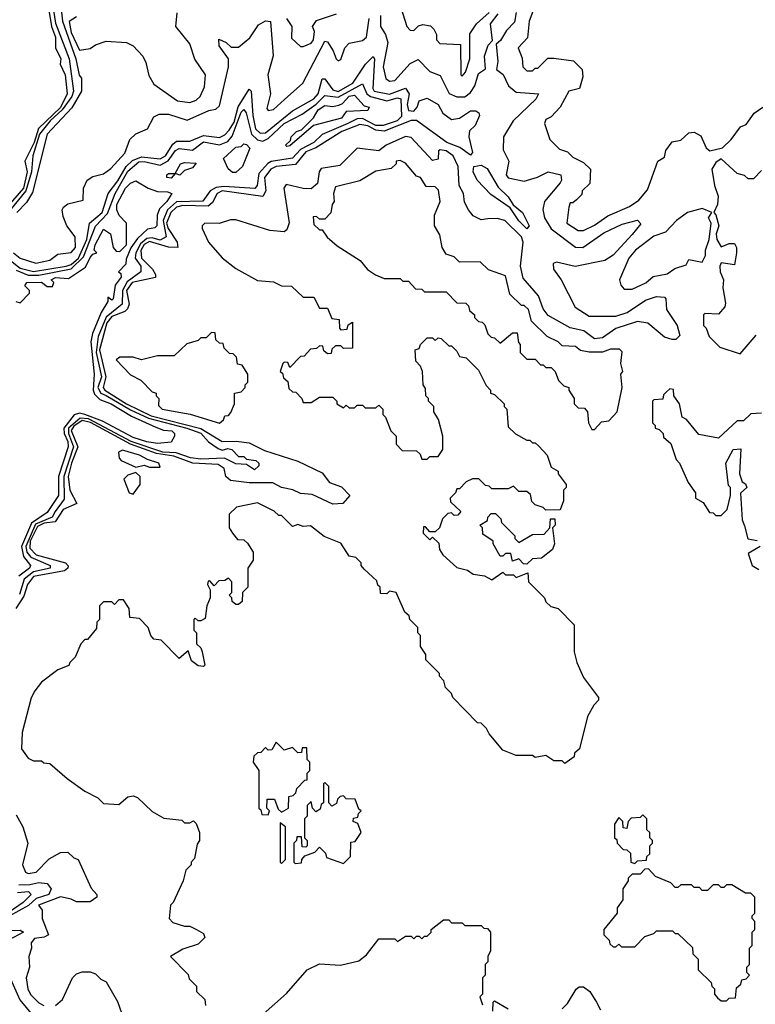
# Model space of a CAD drawing. Extents: x 2668140 to 2765664, y 823621 to 955240.
# Tile 101 of 256: x 2715074 to 2717802, y 851947 to 855600. Entities that reach past the tile are written whole.
import ezdxf

# ---------------------------------------------------------------- set-up
doc = ezdxf.new("R2010")
doc.units = 0

msp = doc.modelspace()

# ---------------------------------------------------------------- linework, layer by layer
at = {"layer": '0CON02XD'}
for points in [[(2715193.2, 855675), (2715206.9, 855586.9), (2715256.6, 855455), (2715273.8, 855335), (2715266.7, 855315), (2715231.6, 855265), (2715187.3, 855225), (2715147.4, 855175), (2715122.1, 855095), (2715116.9, 855035), (2715095.9, 854965), (2715042, 854898)], [(2715222.1, 855685), (2715232.3, 855595), (2715281.8, 855455), (2715294.7, 855394.7), (2715302.9, 855382.9), (2715303.5, 855335), (2715267.3, 855272.7), (2715175.8, 855175), (2715121.1, 854958.9), (2715098.5, 854921.5), (2715063.6, 854885)], [(2716487.5, 855645), (2716510, 855575), (2716521.7, 855561.7), (2716535, 855560), (2716553, 855577), (2716568.3, 855581.7), (2716597, 855577), (2716610, 855565), (2716620, 855545), (2716620, 855525), (2716631.7, 855511.7), (2716708.3, 855508.3), (2716710, 855395), (2716715, 855390), (2716727.5, 855405), (2716742.5, 855455), (2716743, 855547), (2716767.5, 855585), (2716815, 855626.7)], [(2716980.5, 855640.5), (2716963.3, 855595), (2716957, 855533), (2716922.5, 855495), (2716937, 855457), (2716940, 855425), (2716955, 855410), (2716975, 855410), (2716985, 855420), (2716995, 855420), (2717032.5, 855457.5), (2717055, 855457.5), (2717127, 855447), (2717160, 855415), (2717161.7, 855388.3), (2717150, 855345), (2717110, 855335), (2717077.5, 855275), (2717045, 855240), (2717025, 855230), (2717020, 855215), (2717040, 855155), (2717075, 855120), (2717105, 855110), (2717125, 855090), (2717165, 855070), (2717190, 855045), (2717188.3, 854991.7), (2717160, 854965), (2717158.3, 854951.7), (2717138.3, 854931.7), (2717125, 854920), (2717115, 854920), (2717110, 854905), (2717102.5, 854845), (2717145, 854817.5), (2717165, 854817.5), (2717205, 854837.5), (2717255, 854872.5), (2717335, 854907.5), (2717369.3, 854930.7), (2717401.7, 854968.3), (2717440, 855075), (2717465, 855090), (2717470, 855115), (2717493, 855147), (2717525, 855152.5), (2717555, 855180), (2717575, 855182.5), (2717599.3, 855169.3), (2717620, 855125), (2717633, 855113), (2717680, 855125), (2717712.5, 855155), (2717747, 855203), (2717768.3, 855211.7), (2717797, 855253), (2717830, 855275)], [(2715181.4, 855635), (2715191.4, 855575), (2715207.1, 855535), (2715206, 855495), (2715226.7, 855455), (2715224, 855435), (2715242.5, 855395), (2715249.2, 855325), (2715225, 855274.5), (2715144, 855196), (2715127.5, 855145), (2715093.3, 855075), (2715101.9, 855035), (2715087.3, 854975), (2715030.7, 854909.3)], [(2715050.8, 854735), (2715075, 854715.7), (2715133, 854697), (2715185, 854707.5), (2715215, 854730), (2715265, 854736), (2715280.8, 854755), (2715280, 854795), (2715248.8, 854835), (2715235, 854870), (2715231.2, 854895), (2715236.2, 854905), (2715252.7, 854917.3), (2715309.3, 854930.7), (2715310, 854975), (2715323.8, 855005), (2715345, 855018.8), (2715385, 855028), (2715412.1, 855047.9), (2715463.8, 855105), (2715482.5, 855155), (2715505, 855176.7), (2715547.5, 855195), (2715570.7, 855239.3), (2715590.7, 855249.3), (2715625, 855250), (2715695, 855226.7), (2715775, 855263.3), (2715801.7, 855268.3), (2715815, 855280), (2715847.5, 855425), (2715847.5, 855455), (2715813, 855503), (2715811.7, 855528.3), (2715840, 855515), (2715858.3, 855498.3), (2715885, 855497.5), (2715927.7, 855532.3), (2715959.5, 855580.5), (2715985, 855596.2), (2716003.3, 855593.3), (2716013.6, 855466.4), (2715994.2, 855395.8), (2716003.8, 855325), (2715990.7, 855270.7), (2715995, 855262.5), (2716015, 855266.7), (2716055.5, 855304.5), (2716123.8, 855365), (2716205, 855520), (2716215, 855517.5), (2716236.7, 855485), (2716247.5, 855455), (2716255, 855447.5), (2716265, 855452.5), (2716280, 855495), (2716295, 855512.5), (2716345, 855523.3), (2716360, 855535), (2716369.2, 855605)], [(2715285, 855610), (2715257, 855593), (2715265, 855552.5), (2715295, 855487.5), (2715335, 855493.3), (2715355, 855506.7), (2715395, 855520), (2715470, 855515), (2715495, 855502.5), (2715530, 855465), (2715541.7, 855441.7), (2715553, 855393), (2715570.7, 855360.7), (2715659.3, 855299.3), (2715705, 855293.3), (2715728.3, 855301.7), (2715742.5, 855315), (2715759.3, 855350.7), (2715762.5, 855395), (2715723, 855453), (2715705, 855510), (2715652.5, 855575), (2715657.5, 855625)], [(2716915, 855626.7), (2716908.6, 855591.4), (2716879.5, 855560.5), (2716857.3, 855522.7), (2716840.7, 855509.3), (2716846.7, 855445), (2716842.5, 855415), (2716866.1, 855396.1), (2716886.7, 855355), (2716915, 855331.2), (2716997.5, 855325), (2716987.5, 855305), (2716903.3, 855225), (2716867.5, 855165), (2716867, 855117), (2716887.5, 855075), (2716877.5, 855025), (2716885, 855013.3), (2716945, 855001.2), (2716993.9, 855016.1), (2717033.9, 855036.1), (2717080, 855025), (2717082.5, 855005), (2717077.5, 854995), (2717020, 854925), (2717014, 854896), (2717020, 854865), (2717045, 854824), (2717135, 854755.8), (2717162.5, 854755), (2717240.3, 854809.7), (2717308.3, 854841.7), (2717365, 854856.7), (2717377, 854843), (2717345, 854802.5), (2717275, 854726.7), (2717243.9, 854706.1), (2717133.9, 854683.9), (2717065, 854700), (2717052.5, 854695), (2717053.8, 854675), (2717082, 854635), (2717133.9, 854533.9), (2717185, 854500), (2717285, 854500), (2717326.1, 854513.9), (2717395, 854560), (2717435, 854572.5), (2717465, 854570), (2717470, 854565), (2717472.5, 854525), (2717512.5, 854465), (2717521.7, 854428.3), (2717507, 854413), (2717493, 854413), (2717465, 854422.5), (2717403.6, 854473.6), (2717365, 854480), (2717285, 854453.8), (2717235, 854420), (2717205, 854416.2), (2717166.1, 854446.1), (2717115, 854456.7), (2717033, 854503), (2717015, 854527.5), (2716998, 854575), (2716941.2, 854641.2), (2716930.8, 854685), (2716940.6, 854775), (2716934.3, 854795), (2716872.5, 854855), (2716845, 854862.5), (2716809.3, 854860.7), (2716785, 854857.5), (2716755, 854872.5), (2716737.5, 854895), (2716723.6, 854923.6), (2716720, 854955), (2716703.3, 854985), (2716699.2, 855055), (2716680.8, 855095), (2716655, 855113.1), (2716632.9, 855117.1), (2716626.7, 855113.3), (2716625, 855082.5), (2716605, 855077.5), (2716525, 855162.5), (2716505, 855166.2), (2716432.5, 855135), (2716405, 855113.3), (2716325, 855123.3), (2716260.7, 855059.3), (2716192.3, 855047.7), (2716183.8, 855035), (2716177.7, 854992.3), (2716155, 854972.5), (2716125, 854973.3), (2716061.7, 854988.3), (2716053.8, 854975), (2716073.6, 854846.4), (2716065, 854820), (2716055, 854812.5), (2716001.7, 854818.3), (2715875, 854857.5), (2715855, 854857.5), (2715813.6, 854843.6), (2715760, 854845), (2715750, 854835), (2715750, 854825), (2715773.8, 854775), (2715825, 854716.7), (2715875, 854677.5), (2715955, 854632.5), (2716015, 854627.5), (2716045, 854612.5), (2716081.7, 854611.7), (2716125, 854570), (2716165, 854570), (2716185, 854530), (2716215, 854530), (2716231.7, 854491.7), (2716258.3, 854488.3), (2716260, 854455), (2716265, 854450)], [(2716063.3, 855605), (2716083.3, 855575), (2716082, 855532), (2716115, 855500), (2716125, 855500), (2716155, 855513.3), (2716163.3, 855525), (2716166.7, 855556.7), (2716160, 855575), (2716175, 855597.5), (2716248.3, 855621.7)], [(2716412, 855615), (2716411.9, 855575), (2716430.6, 855545), (2716439.2, 855515), (2716421.1, 855425), (2716431.7, 855381.7), (2716445, 855372.5), (2716465, 855374.3), (2716522.3, 855437.7), (2716551.7, 855451.7), (2716595, 855407.5), (2716633, 855393), (2716666.2, 855326.2), (2716695, 855314), (2716725, 855313.8), (2716745, 855330), (2716762, 855355), (2716775, 855400), (2716801.7, 855418.3), (2716798, 855465), (2716811.2, 855505), (2716827.5, 855522.5), (2716819.2, 855585), (2716847.8, 855622.2)], [(2715850.2, 855189.8), (2715869.7, 855220.3), (2715883.7, 855276.3), (2715925, 855342.5), (2715932.5, 855335), (2715938.5, 855245), (2715948.6, 855195), (2715965, 855179.2), (2715985, 855180), (2716085, 855261.4), (2716165, 855305.8), (2716180.6, 855325), (2716195, 855380), (2716205, 855380), (2716235, 855339.2), (2716255, 855333.3), (2716309.4, 855365), (2716355.8, 855435), (2716385, 855463.3), (2716389.2, 855455), (2716382.9, 855345), (2716388.8, 855335), (2716445, 855323.3), (2716505, 855346), (2716517.5, 855325), (2716511.1, 855285), (2716515, 855263.3), (2716535, 855261.2), (2716547.5, 855275), (2716555, 855298.8), (2716585, 855309.2), (2716625.8, 855285), (2716643.5, 855253.5), (2716675, 855229.2), (2716705, 855234.2), (2716745, 855261.4), (2716765, 855262), (2716776.7, 855255), (2716778.8, 855245), (2716762.3, 855207.7), (2716742.2, 855187.8), (2716738.8, 855165), (2716753, 855107), (2716745, 855097.5), (2716705.5, 855125.5), (2716657.5, 855145), (2716545, 855226), (2716525, 855226.2), (2716425, 855186.5), (2716395, 855190), (2716365, 855206.5), (2716335, 855211.4), (2716268.8, 855185), (2716172, 855125), (2716135, 855110), (2716096.7, 855063.3), (2716024.6, 855055.4), (2716005, 855045.7), (2715981.9, 855015), (2715986.9, 854965), (2715975.6, 854944.4), (2715825, 854965.4), (2715805.7, 854955), (2715788.7, 854921.3), (2715772.2, 854907.8), (2715678.8, 854911.2), (2715655.3, 854904.7), (2715633.6, 854885), (2715618.7, 854845), (2715624.8, 854824.8), (2715657.5, 854775), (2715660, 854755), (2715625, 854756.2), (2715555, 854776.7), (2715535, 854766.2), (2715523.5, 854743.5), (2715525.5, 854715.5), (2715566.7, 854675), (2715577.5, 854655), (2715577, 854643), (2715491.4, 854625), (2715469.2, 854595), (2715480, 854545), (2715473.3, 854526.7), (2715463.1, 854516.9), (2715415, 854499.1), (2715397.1, 854475), (2715369.4, 854375), (2715393.1, 854275), (2715383.3, 854235), (2715389.2, 854225), (2715470, 854175), (2715560.7, 854130.7), (2715745, 854083.8), (2715824.6, 854034.6), (2715876.9, 854036.9), (2715925, 854030), (2715981.3, 854001.3), (2716105, 853962), (2716195, 853919.4), (2716222.9, 853882.9), (2716267, 853867), (2716297.5, 853835), (2716272.5, 853805), (2716235, 853803.1), (2716158.9, 853838.9), (2716115, 853842.2), (2716086.4, 853856.4), (2716045, 853864.5), (2716012.3, 853882.3), (2715925, 853881.5), (2715855, 853890.8), (2715838, 853905), (2715832, 853935), (2715809.2, 853949.2), (2715715.3, 853955.3), (2715645, 853981.3), (2715581.2, 853991.2), (2715484.8, 854024.8), (2715335.8, 854105.8), (2715305, 854112.5), (2715275, 854092.5), (2715264.3, 854075.7), (2715288.8, 854015), (2715265.4, 853955), (2715253.8, 853905), (2715259.4, 853855), (2715286.2, 853805), (2715235, 853782.5), (2715205, 853736.9), (2715165, 853731.6), (2715140.3, 853719.7), (2715113.1, 853665), (2715111.1, 853638.9), (2715134.7, 853614.7), (2715243.3, 853585), (2715253.9, 853573.9), (2715252.5, 853565), (2715240, 853555), (2715125.4, 853534.6), (2715102.9, 853505), (2715088.5, 853461.5), (2715060, 853415)], [(2715060.3, 854670.3), (2715105, 854651.8), (2715145, 854652.1), (2715265, 854676.2), (2715310.1, 854719.9), (2715355, 854833.8), (2715398.9, 854881.1), (2715427.3, 854955), (2715475, 855037.5), (2715515, 855072.2), (2715535, 855074.4), (2715595, 855060.6), (2715623.8, 855076.2), (2715652, 855115), (2715665, 855122), (2715715, 855116), (2715755, 855147.1), (2715815, 855135.7), (2715845, 855148.6), (2715862.2, 855167.8), (2715895, 855256.7), (2715905, 855266.7), (2715913.8, 855255), (2715932.9, 855175), (2715955, 855154.2), (2715975, 855149.2), (2715995, 855159.2), (2716054.2, 855215), (2716120.9, 855249.1), (2716173.3, 855286.7), (2716205, 855319.2), (2716255, 855312.5), (2716345, 855362.5), (2716360.8, 855325), (2716374.5, 855314.5), (2716435, 855298.6), (2716475, 855310), (2716486.7, 855306.7), (2716489.7, 855240.3), (2716473.8, 855225), (2716422.2, 855207.8), (2716395, 855207.8), (2716345, 855233.5), (2716325, 855231.9), (2716290, 855215), (2716195, 855174.2), (2716165, 855144.4), (2716115, 855118.6), (2716085, 855085.8), (2716006.5, 855073.5), (2715993.5, 855066.5), (2715961.1, 855028.9), (2715953.8, 854985), (2715945.8, 854974.2), (2715831.4, 854981.4), (2715802.1, 854977.9), (2715780, 854965), (2715753, 854927), (2715655.4, 854924.6), (2715621.9, 854895), (2715605.4, 854855), (2715617.5, 854795), (2715595, 854782.2), (2715565, 854790.4), (2715545, 854788.5), (2715521.5, 854768.5), (2715504.5, 854735), (2715502.5, 854715), (2715522.5, 854685), (2715522.5, 854665), (2715471.9, 854628.1), (2715454.5, 854595), (2715454.3, 854545), (2715394.1, 854495.9), (2715364.5, 854425), (2715357.2, 854365), (2715377.1, 854275), (2715363.8, 854235), (2715374.4, 854215), (2715395, 854206.1), (2715485, 854152.3), (2715551.9, 854121.9), (2715693.3, 854085), (2715745, 854065.5), (2715774.3, 854034.3), (2715809.3, 854009.3), (2715825, 854002.5), (2715845, 854008.8), (2715860, 854005), (2715885, 853980), (2715905, 853980), (2715915, 853970), (2715950, 853965), (2715960, 853955), (2715960, 853945), (2715945, 853930), (2715915, 853950), (2715875, 853952.5), (2715833.3, 853973.3), (2715745, 853969.4), (2715707.5, 853975), (2715653.4, 853993.4), (2715605, 853995.5), (2715487.1, 854035), (2715328.8, 854118.8), (2715297.9, 854122.1), (2715254.6, 854085), (2715254.7, 854065), (2715273.8, 854015), (2715237.7, 853905), (2715239.1, 853820.9), (2715205.6, 853775), (2715194, 853755), (2715132, 853728), (2715096, 853645), (2715100.4, 853625), (2715115, 853605.6), (2715186.7, 853575), (2715186.2, 853565), (2715125, 853552.1), (2715090.6, 853525), (2715072.4, 853467.6)], [(2716065, 855130), (2716060, 855135), (2716078.3, 855151.7), (2716080, 855165), (2716100, 855185), (2716118.3, 855191.7), (2716163.9, 855236.1), (2716180, 855265), (2716205, 855281.2), (2716235, 855277.5), (2716257, 855283), (2716270.7, 855289.3), (2716295, 855315.7), (2716315, 855320), (2716350.7, 855280.7), (2716370, 855275), (2716365, 855262.5), (2716285, 855260), (2716267.5, 855235), (2716163, 855207), (2716075, 855132.5), (2716065, 855130)], [(2715021.6, 854721.6), (2715075, 854678.5), (2715125.3, 854665.3), (2715245.6, 854685.6), (2715265, 854692.3), (2715291.2, 854715), (2715323.3, 854785), (2715332.5, 854845), (2715379.4, 854885), (2715402, 854955), (2715438.1, 855001.9), (2715468.2, 855055), (2715491.9, 855078.1), (2715525, 855091.1), (2715595, 855083.3), (2715614.3, 855095), (2715641.7, 855138.3), (2715655, 855149.4), (2715705, 855149.2), (2715755, 855170.5), (2715815, 855162.9), (2715835, 855172.5), (2715850.2, 855189.8)], [(2715875, 855032.5), (2715863, 855033), (2715847, 855047), (2715830, 855085), (2715875, 855127.5), (2715895, 855130), (2715905, 855140), (2715915, 855137.5), (2715927, 855123), (2715900, 855055), (2715875, 855032.5)], [(2715635, 855012.5), (2715620, 855015), (2715620, 855025), (2715625, 855030), (2715650, 855030), (2715670, 855065), (2715685, 855070), (2715728.3, 855068.3), (2715715, 855050), (2715685, 855040), (2715667, 855023), (2715650, 855030), (2715635, 855012.5)], [(2717205, 854080), (2717231.7, 854108.3), (2717258.3, 854111.7), (2717290, 854145), (2717307.5, 854235), (2717302.5, 854285), (2717310, 854295), (2717302.5, 854325), (2717307.5, 854367.5), (2717298.3, 854378.3), (2717265, 854377.5), (2717235, 854366.7), (2717185, 854366.7), (2717153, 854373), (2717135, 854387.5), (2717085, 854390), (2717070, 854405), (2717030, 854425), (2716971.7, 854481.7), (2716960, 854525), (2716945, 854540), (2716935, 854540), (2716891.7, 854581.7), (2716875, 854650), (2716811.7, 854671.7), (2716781.7, 854701.7), (2716705, 854700), (2716685, 854720), (2716655, 854730), (2716640, 854755), (2716631.7, 854801.7), (2716612.5, 854835), (2716612.5, 854875), (2716632.5, 854925), (2716627, 854967), (2716615, 854980), (2716581.7, 854981.7), (2716560, 855015), (2716545, 855020), (2716505, 855067.5), (2716485, 855077.5), (2716470, 855075), (2716470, 855065), (2716451.7, 855048.3), (2716395, 855037.5), (2716335, 855002.5), (2716245, 854980), (2716237.5, 854955), (2716240, 854925), (2716232.5, 854915), (2716227, 854883), (2716205, 854860), (2716185, 854860), (2716175, 854870), (2716161.7, 854868.3), (2716165, 854840), (2716185, 854820), (2716195, 854820), (2716213.6, 854793.6), (2716250.7, 854760.7), (2716336.4, 854706.4), (2716363.6, 854673.6), (2716393, 854653), (2716425, 854640), (2716485, 854640), (2716495, 854630), (2716515, 854630), (2716541.7, 854601.7), (2716565, 854600), (2716575, 854590), (2716655, 854590), (2716695, 854550), (2716728.3, 854548.3), (2716738.3, 854538.3), (2716741.7, 854521.7), (2716760, 854505), (2716760, 854495), (2716775, 854480), (2716788.3, 854478.3), (2716798.3, 854468.3), (2716810, 854435), (2716821.7, 854421.7), (2716835, 854420), (2716855, 854400), (2716901.7, 854438.3), (2716918.3, 854438.3), (2716923, 854403), (2716930, 854395), (2716930, 854365), (2716955, 854340), (2716985, 854340), (2717005, 854320), (2717015, 854320), (2717025, 854310), (2717045, 854310), (2717060, 854295), (2717071.7, 854261.7), (2717091.7, 854241.7), (2717110, 854235), (2717110, 854225), (2717130, 854195), (2717130, 854175), (2717145, 854160), (2717168.3, 854158.3), (2717180, 854145), (2717182.5, 854105), (2717195, 854080), (2717205, 854080)], [(2716955, 854824), (2716925, 854854), (2716892.3, 854902.3), (2716821.2, 854951.2), (2716770, 855005), (2716756, 855035), (2716757.5, 855055), (2716785, 855060.8), (2716807.8, 855047.8), (2716848.7, 854978.7), (2716885, 854943.3), (2716903.3, 854913.3), (2716938.8, 854885), (2716963.3, 854835), (2716955, 854824)], [(2717825, 855040), (2717795, 855010), (2717775, 855010), (2717761.7, 855021.7), (2717735, 855030), (2717675, 855083.3), (2717655, 855070), (2717640, 855045), (2717650, 854985), (2717664, 854945), (2717662, 854915), (2717647.5, 854885), (2717655.9, 854875.9), (2717666.7, 854835), (2717656.2, 854805), (2717658.8, 854785), (2717675, 854757.5), (2717705, 854770), (2717725, 854770), (2717732.5, 854755), (2717732.5, 854735), (2717725, 854690), (2717675, 854697.5), (2717670, 854685), (2717671.2, 854665), (2717684, 854635), (2717680.8, 854605), (2717691.7, 854548.3), (2717688.8, 854535), (2717665, 854507.5), (2717615, 854510), (2717610, 854505), (2717610, 854465), (2717620, 854455), (2717630, 854425), (2717670, 854385), (2717745, 854360), (2717805, 854430)], [(2715060, 854555), (2715075, 854550), (2715110, 854585), (2715110, 854595), (2715093, 854613), (2715100, 854625), (2715155, 854626.7), (2715175, 854610), (2715195, 854610), (2715200, 854625), (2715190, 854635), (2715207, 854643), (2715255, 854640), (2715318.3, 854681.7), (2715335, 854717.5), (2715345, 854730), (2715360, 854735), (2715350, 854745), (2715353.8, 854765), (2715385, 854822.5), (2715410, 854805), (2715420, 854755), (2715431.7, 854741.7), (2715445, 854740), (2715460, 854755), (2715470, 854765), (2715470, 854845), (2715443, 854873), (2715434, 854894), (2715434.1, 854914.1), (2715466.7, 854975), (2715485, 854993.3), (2715505, 855002.5), (2715550, 854975), (2715585, 854962.5), (2715621.7, 854961.7), (2715637.5, 854955), (2715620, 854925), (2715592, 854898), (2715583.3, 854875), (2715582.5, 854835), (2715575, 854827.5), (2715547.5, 854822.5), (2715511.2, 854788.8), (2715485.9, 854754.1), (2715468.3, 854711.7), (2715467.5, 854692.5), (2715440, 854665), (2715448.3, 854658.3), (2715450, 854645), (2715427.5, 854615), (2715420, 854565), (2715415, 854560), (2715400, 854570), (2715400, 854555), (2715376, 854514), (2715344, 854436), (2715337.5, 854405), (2715350, 854285), (2715345.6, 854225), (2715350.9, 854210.9), (2715371.4, 854191.4), (2715413.3, 854175), (2715488.6, 854128.6), (2715578.3, 854088.3), (2715607, 854077), (2715637.5, 854075), (2715647.5, 854065), (2715647.5, 854055), (2715635, 854032.5), (2715585, 854027.5), (2715545.8, 854034.2), (2715495, 854050), (2715380.9, 854110.9), (2715314.7, 854134.7), (2715295, 854140), (2715275.6, 854134.4), (2715237.8, 854085), (2715238.1, 854065), (2715252.5, 854035), (2715254.1, 854015.9), (2715218.1, 853905), (2715217.1, 853835), (2715175, 853771.2), (2715117.9, 853732.1), (2715080.9, 853645), (2715088.2, 853608.2), (2715113.8, 853575), (2715110, 853565), (2715070.8, 853535)], [(2717345, 854600), (2717396.1, 854623.9), (2717423, 854647), (2717475, 854657.5), (2717503, 854677), (2717545, 854690), (2717555, 854710), (2717605, 854700), (2717617.5, 854725), (2717616.7, 854745), (2717630, 854785), (2717637.5, 854845), (2717627.5, 854865), (2717640, 854885), (2717605, 854900), (2717550, 854885), (2717510, 854855), (2717468.3, 854811.7), (2717425, 854797.5), (2717357.5, 854745), (2717332.5, 854715), (2717297.5, 854635), (2717302.5, 854615), (2717315, 854600), (2717345, 854600)], [(2716265, 854450), (2716288.3, 854451.7), (2716291.7, 854468.3), (2716308.3, 854478.3), (2716308.3, 854381.7), (2716275, 854380), (2716265, 854390), (2716245, 854390), (2716231.7, 854378.3), (2716228.3, 854361.7), (2716215, 854360), (2716201.7, 854371.7), (2716198.3, 854388.3), (2716185, 854390), (2716175, 854380), (2716151.7, 854378.3), (2716128.3, 854351.7), (2716115, 854350), (2716075, 854310), (2716068.3, 854328.3), (2716055, 854330), (2716050, 854325), (2716040, 854295), (2716048.3, 854288.3), (2716051.7, 854271.7), (2716068.3, 854258.3), (2716071.7, 854231.7), (2716085, 854220), (2716098.3, 854218.3), (2716120, 854195), (2716125, 854180), (2716155, 854180), (2716185, 854200), (2716235, 854200), (2716250, 854185), (2716250, 854175), (2716275, 854160), (2716285, 854170), (2716295, 854160), (2716315, 854160), (2716325, 854170), (2716345, 854170), (2716355, 854160), (2716395, 854160), (2716405, 854170), (2716420, 854155), (2716420, 854135), (2716430, 854125), (2716450, 854075), (2716470, 854055), (2716470, 854025), (2716491.7, 854001.7), (2716545, 854000), (2716558.3, 853988.3), (2716565, 853970), (2716585, 853970), (2716595, 853980), (2716625, 853980), (2716642.5, 854005), (2716642.5, 854055), (2716627, 854117), (2716610, 854145), (2716610, 854165), (2716590, 854185), (2716590, 854195), (2716580, 854205), (2716578.3, 854231.7), (2716570, 854245), (2716567.5, 854295), (2716560, 854315), (2716543, 854333), (2716540, 854375), (2716555, 854380), (2716560, 854395), (2716585, 854420), (2716605, 854420), (2716615, 854410), (2716625, 854420), (2716637, 854417), (2716665, 854390), (2716675, 854390), (2716695, 854370), (2716705, 854350), (2716730, 854345), (2716775, 854300), (2716803, 854243), (2716820, 854225), (2716820, 854215), (2716835, 854210), (2716870, 854175), (2716870, 854165), (2716880, 854155), (2716885, 854090), (2716913, 854063), (2716955, 854040), (2716965, 854040), (2716975, 854030), (2716985, 854030), (2716998.3, 854018.3), (2717030, 853985), (2717045, 853940), (2717070, 853925), (2717070, 853915), (2717100, 853875), (2717100, 853865), (2717090, 853855), (2717090, 853815), (2717078.3, 853781.7), (2717025, 853780), (2717015, 853790), (2716985, 853800), (2716973, 853813), (2716968.3, 853838.3), (2716955, 853850), (2716925, 853850), (2716905, 853870), (2716885, 853860), (2716825, 853860), (2716815, 853870), (2716801.7, 853871.7), (2716777, 853897), (2716753, 853897), (2716730, 853885), (2716705, 853860), (2716695, 853860), (2716690, 853845), (2716670, 853825), (2716671.7, 853811.7), (2716710, 853775), (2716698.3, 853761.7), (2716685, 853760), (2716675, 853770), (2716661.7, 853768.3), (2716641.7, 853748.3), (2716630, 853715), (2716615, 853700), (2716595, 853700), (2716578.3, 853718.3), (2716571.7, 853718.3), (2716570, 853695), (2716595, 853670), (2716605, 853680), (2716628.3, 853658.3), (2716630, 853635), (2716642.5, 853615), (2716695, 853567.5), (2716735, 853557.5), (2716755, 853542.5), (2716797, 853537), (2716825, 853522.5), (2716865, 853550), (2716875, 853540), (2716905, 853540), (2716915, 853530), (2716958.3, 853548.3), (2716960, 853515), (2717020, 853455), (2717025, 853440), (2717043, 853423), (2717070, 853415), (2717130, 853355), (2717130, 853255), (2717140, 853215), (2717165, 853160), (2717220, 853085), (2717220, 853075), (2717203, 853057), (2717180, 853015), (2717150, 852895), (2717131.7, 852878.3), (2717130, 852865), (2717095, 852840), (2717085, 852850), (2717055, 852850), (2717025, 852870), (2716985, 852862.5), (2716975, 852870), (2716915, 852870), (2716865, 852890), (2716815, 852950), (2716805, 852970), (2716785, 852990), (2716771.7, 852991.7), (2716680, 853085), (2716675, 853100), (2716653, 853123), (2716647, 853147), (2716630, 853165), (2716630, 853175), (2716580, 853225), (2716580, 853245), (2716560, 853275), (2716560, 853315), (2716550, 853325), (2716550, 853345), (2716520, 853375), (2716518.3, 853388.3), (2716501.7, 853401.7), (2716470, 853475), (2716445, 853480), (2716435, 853470), (2716411.7, 853471.7), (2716410, 853495), (2716401.7, 853501.7), (2716398.3, 853518.3), (2716351.7, 853561.7), (2716340, 853575), (2716340, 853585), (2716320, 853605), (2716295, 853610), (2716265, 853657.5), (2716203, 853683), (2716151.7, 853721.7), (2716125, 853720), (2716105, 853727.5), (2716085, 853720), (2716045, 853760), (2716035, 853760), (2716017, 853777), (2715955, 853807.5), (2715878.3, 853791.7), (2715850, 853765), (2715850, 853715), (2715862.5, 853695), (2715881.7, 853671.7), (2715905, 853670), (2715918.3, 853658.3), (2715940, 853625), (2715940, 853595), (2715920, 853565), (2715920, 853495), (2715900, 853475), (2715898.3, 853441.7), (2715885, 853430), (2715875, 853430), (2715861.7, 853441.7), (2715860, 853455), (2715850, 853465), (2715860, 853475), (2715860, 853515), (2715848.3, 853528.3), (2715835, 853520), (2715811.7, 853518.3), (2715795, 853500), (2715778.3, 853518.3), (2715773, 853517), (2715770, 853505), (2715780, 853485), (2715780, 853455), (2715767.5, 853425), (2715761.7, 853378.3), (2715745, 853370), (2715735, 853370), (2715725, 853380), (2715720, 853375), (2715720, 853335), (2715730, 853325), (2715730, 853285), (2715745, 853270), (2715750, 853255), (2715760, 853205), (2715755, 853200), (2715735, 853202.5), (2715711.2, 853221.2), (2715698.3, 853258.3), (2715665, 853230), (2715598.3, 853298.3), (2715571.7, 853301.7), (2715560, 853315), (2715550, 853345), (2715518.3, 853378.3), (2715481.7, 853381.7), (2715480, 853415), (2715458.3, 853448.3), (2715441.7, 853448.3), (2715425, 853430), (2715415, 853440), (2715385, 853440), (2715370, 853425), (2715370, 853375), (2715360, 853365), (2715358.3, 853341.7), (2715325, 853300), (2715315, 853300), (2715300, 853285), (2715280, 853235), (2715260, 853215), (2715256.4, 853203.6), (2715215, 853187.5), (2715155, 853142.5), (2715129.3, 853110.7), (2715116.1, 853083.9), (2715082.5, 852955), (2715080, 852895), (2715105, 852860), (2715125, 852850), (2715155, 852850), (2715163, 852843), (2715185, 852840), (2715250, 852785), (2715315, 852737.5), (2715363, 852713), (2715385, 852692.5), (2715441.7, 852688.3), (2715475, 852717.5), (2715495, 852720), (2715510, 852715), (2715565, 852662.5), (2715608.3, 852638.3), (2715675, 852630), (2715685, 852620), (2715705, 852620), (2715718.3, 852628.3), (2715728.3, 852618.3), (2715740, 852585), (2715740, 852555), (2715731.7, 852541.7), (2715721.7, 852488.3), (2715710, 852475), (2715710, 852465), (2715690, 852445), (2715680, 852405), (2715642.5, 852325), (2715632.5, 852315), (2715627.5, 852265), (2715641.2, 852251.2), (2715685, 852237.5), (2715705, 852237.5), (2715730, 852225), (2715755, 852210), (2715760, 852195), (2715735, 852170), (2715678.3, 852151.7), (2715632.5, 852125), (2715698.3, 852058.3), (2715701.7, 852041.7), (2715730, 852015), (2715730, 851995), (2715760, 851965), (2715763, 851943)], [(2715815, 854103.3), (2715830, 854115), (2715835, 854130), (2715848.3, 854131.7), (2715857, 854143), (2715870, 854175), (2715870, 854215), (2715895, 854220), (2715910, 854235), (2715910, 854245), (2715920, 854255), (2715920, 854285), (2715898.3, 854318.3), (2715881.7, 854321.7), (2715878.3, 854348.3), (2715865, 854360), (2715851.7, 854361.7), (2715831.7, 854381.7), (2715828.3, 854398.3), (2715815, 854400), (2715801.7, 854411.7), (2715798.3, 854438.3), (2715785, 854440), (2715765, 854420), (2715745, 854420), (2715735, 854410), (2715693, 854397), (2715647, 854353), (2715585, 854352.5), (2715525, 854337.5), (2715495, 854347.5), (2715445, 854347.5), (2715431.7, 854338.3), (2715485, 854282.5), (2715523, 854263), (2715565, 854220), (2715580, 854215), (2715580, 854205), (2715590, 854195), (2715588.3, 854168.3), (2715602.5, 854155), (2715706.4, 854136.4), (2715815, 854103.3)], [(2717825, 854140), (2717785, 854137.5), (2717758.3, 854111.7), (2717735, 854111.2), (2717665, 854047.5), (2717591.7, 854061.7), (2717546.4, 854116.4), (2717530, 854125), (2717520, 854175), (2717500, 854205), (2717498.3, 854228.3), (2717485, 854230), (2717471.7, 854218.3), (2717461.7, 854208.3), (2717458.3, 854191.7), (2717425, 854190), (2717420, 854185), (2717420, 854105), (2717430, 854095), (2717430, 854085), (2717445, 854080), (2717460, 854065), (2717461.7, 854051.7), (2717488.3, 854028.3), (2717508.3, 853968.3), (2717520, 853955), (2717553, 853883), (2717580, 853845), (2717580, 853825), (2717608.3, 853808.3), (2717631.7, 853771.7), (2717645, 853770), (2717655, 853760), (2717675, 853760), (2717697, 853783), (2717710, 853835), (2717710, 853865), (2717702.5, 853872.5), (2717692.5, 853955), (2717720, 854005), (2717748.3, 854008.3), (2717742.5, 853915), (2717752.5, 853885), (2717765, 853877.5), (2717770, 853865), (2717747, 853843), (2717753.3, 853745), (2717761.7, 853721.7), (2717773.6, 853673.6), (2717808.3, 853668.3)], [(2715595, 853940), (2715590, 853955), (2715548, 853968), (2715517.5, 853985), (2715455, 854002.5), (2715440, 853995), (2715443, 853973), (2715450, 853965), (2715505, 853940), (2715535, 853947.5), (2715555, 853940), (2715595, 853940)], [(2715495, 853840), (2715520, 853875), (2715520, 853905), (2715505, 853920), (2715475, 853910), (2715460, 853895), (2715480, 853845), (2715495, 853840)], [(2716955, 853580), (2716941.7, 853581.7), (2716925, 853600), (2716901.7, 853591.7), (2716895, 853620), (2716875, 853620), (2716865, 853610), (2716855, 853610), (2716830, 853655), (2716830, 853665), (2716791.7, 853691.7), (2716790, 853715), (2716780, 853725), (2716808.3, 853741.7), (2716810, 853755), (2716821.7, 853768.3), (2716838.3, 853768.3), (2716858.3, 853748.3), (2716860, 853735), (2716910, 853685), (2716910, 853675), (2716925, 853660), (2716975, 853690), (2717018.3, 853691.7), (2717040, 853715), (2717041.7, 853748.3), (2717058.3, 853748.3), (2717060, 853725), (2717050, 853715), (2717057.5, 853655), (2717050, 853635), (2717008.3, 853601.7), (2716975, 853600), (2716955, 853580)], [(2717820, 853645), (2717775, 853620), (2717790, 853575), (2717815, 853560)], [(2715995, 852650), (2716000, 852665), (2715990, 852675), (2715991.7, 852708.3), (2716018.3, 852708.3), (2716031.7, 852671.7), (2716045, 852660), (2716070, 852675), (2716071.7, 852718.3), (2716088.3, 852721.7), (2716098.3, 852731.7), (2716101.7, 852748.3), (2716131.7, 852778.3), (2716140, 852780), (2716140, 852805), (2716150, 852815), (2716150, 852845), (2716140, 852855), (2716138.3, 852898.3), (2716121.7, 852898.3), (2716118.3, 852881.7), (2716105, 852880), (2716085, 852900), (2716055, 852890), (2716025, 852920), (2716008.3, 852891.7), (2715995, 852890), (2715985, 852900), (2715968.3, 852881.7), (2715955, 852880), (2715941.7, 852868.3), (2715940, 852845), (2715960, 852815), (2715960, 852675), (2715968.3, 852668.3), (2715971.7, 852651.7), (2715995, 852650)], [(2716275, 852470), (2716300, 852495), (2716301.7, 852548.3), (2716318.3, 852551.7), (2716340, 852585), (2716328.3, 852618.3), (2716310, 852625), (2716311.7, 852638.3), (2716328.3, 852641.7), (2716330, 852655), (2716340, 852665), (2716331.7, 852671.7), (2716318.3, 852708.3), (2716285, 852710), (2716275, 852720), (2716261.7, 852718.3), (2716251.7, 852708.3), (2716248.3, 852691.7), (2716231.7, 852681.7), (2716220, 852695), (2716220, 852755), (2716205, 852770), (2716200, 852765), (2716200, 852695), (2716191.7, 852688.3), (2716188.3, 852671.7), (2716171.7, 852661.7), (2716160, 852675), (2716155, 852700), (2716140, 852685), (2716140, 852645), (2716130, 852635), (2716130, 852565), (2716140, 852555), (2716140, 852535), (2716135, 852530), (2716121.7, 852531.7), (2716118.3, 852568.3), (2716101.7, 852568.3), (2716100, 852555), (2716090, 852545), (2716090, 852475), (2716095, 852470), (2716118.3, 852471.7), (2716120, 852485), (2716131.7, 852498.3), (2716168.3, 852511.7), (2716185, 852530), (2716208.3, 852508.3), (2716211.7, 852491.7), (2716275, 852470)], [(2715060.7, 852650.7), (2715085.9, 852605.9), (2715103.8, 852545), (2715083.8, 852465), (2715095, 852437.5), (2715105, 852432.5), (2715135, 852437.5), (2715183.6, 852486.4), (2715225, 852510), (2715251.7, 852511.7), (2715275, 852490), (2715290, 852485), (2715338.3, 852378.3), (2715360, 852355), (2715360, 852345), (2715335, 852327.5), (2715285, 852327.5), (2715265, 852336.7), (2715225, 852346), (2715143.8, 852315), (2715157, 852297), (2715157.5, 852265), (2715180, 852205), (2715165, 852196.2), (2715128.3, 852191.7), (2715116.7, 852175), (2715117.5, 852155), (2715107.5, 852125), (2715110, 852085), (2715097.5, 852045), (2715103.3, 852005), (2715113.9, 851983.9), (2715145, 851952.5), (2715163, 851943)], [(2717355, 852470), (2717365, 852480), (2717398.3, 852481.7), (2717400, 852495), (2717410, 852505), (2717410, 852535), (2717420, 852545), (2717420, 852555), (2717410, 852565), (2717410, 852585), (2717400, 852595), (2717400, 852635), (2717385, 852650), (2717375, 852640), (2717341.7, 852638.3), (2717330, 852625), (2717325, 852600), (2717311.7, 852601.7), (2717310, 852625), (2717295, 852640), (2717280, 852615), (2717280, 852565), (2717288.3, 852558.3), (2717290, 852545), (2717311.7, 852521.7), (2717325, 852520), (2717338.3, 852508.3), (2717340, 852475), (2717355, 852470)], [(2716045, 852470), (2716060, 852485), (2716060, 852605), (2716040, 852620), (2716040, 852475), (2716045, 852470)], [(2717695, 851960), (2717705, 851970), (2717728.3, 851971.7), (2717731.7, 852008.3), (2717748.3, 852021.7), (2717751.7, 852038.3), (2717768.3, 852041.7), (2717780, 852055), (2717770, 852065), (2717770, 852085), (2717780, 852095), (2717780, 852155), (2717790, 852165), (2717790, 852215), (2717800, 852225), (2717800, 852255), (2717790, 852265), (2717790, 852275), (2717800, 852285), (2717800, 852345), (2717785, 852360), (2717765, 852360), (2717715, 852390), (2717695, 852390), (2717685, 852380), (2717675, 852380), (2717665, 852390), (2717645, 852390), (2717625, 852370), (2717605, 852370), (2717595, 852380), (2717575, 852380), (2717565, 852390), (2717525, 852390), (2717515, 852380), (2717505, 852380), (2717488.3, 852398.3), (2717431.7, 852421.7), (2717405, 852450), (2717391.7, 852448.3), (2717375, 852430), (2717345, 852430), (2717330, 852415), (2717330, 852405), (2717310, 852375), (2717310, 852335), (2717290, 852305), (2717290, 852285), (2717240, 852225), (2717240, 852205), (2717260, 852185), (2717261.7, 852171.7), (2717275, 852160), (2717285, 852160), (2717295, 852170), (2717305, 852160), (2717355, 852160), (2717391.7, 852198.3), (2717425, 852210), (2717435, 852220), (2717495, 852220), (2717505, 852210), (2717515, 852210), (2717568.3, 852158.3), (2717570, 852135), (2717590, 852115), (2717590, 852075), (2717638.3, 852028.3), (2717640, 852015), (2717650, 852005), (2717650, 851985), (2717661.7, 851971.7), (2717675, 851960), (2717695, 851960)], [(2715070, 852390), (2715111.7, 852391.7), (2715145, 852398.9), (2715175.9, 852395.9), (2715190, 852375), (2715182, 852355), (2715135, 852340), (2715106.7, 852313.3), (2715035, 852274.6)], [(2715065, 852362.5), (2715105.8, 852365.8), (2715116.7, 852355), (2715086, 852325), (2715014.7, 852275.3)], [(2715945, 851882.5), (2716063, 851987), (2716140, 852075), (2716185, 852097.5), (2716263, 852093), (2716331.7, 852108.3), (2716359.3, 852130.7), (2716405, 852190), (2716465, 852190), (2716475, 852180), (2716505, 852200), (2716525, 852200), (2716535, 852190), (2716545, 852200), (2716555, 852200), (2716565, 852190), (2716575, 852200), (2716585, 852200), (2716600, 852215), (2716600, 852225), (2716645, 852260), (2716665, 852260), (2716675, 852250), (2716715, 852250), (2716725, 852240), (2716785, 852240), (2716795, 852230), (2716808.3, 852228.3), (2716820, 852215), (2716820, 852145), (2716810, 852125), (2716810, 852105), (2716800, 852095), (2716800, 852055), (2716790, 852045), (2716790, 851985), (2716780, 851975), (2716790, 851945)], [(2715030.6, 852220.6), (2715075, 852222.5), (2715087.5, 852215), (2715032.5, 852185)], [(2715024.3, 852075), (2715073.9, 851963.9), (2715145, 851878)], [(2715207, 851943), (2715232.5, 851965), (2715270, 852045), (2715285, 852060), (2715305, 852067.5), (2715335, 852067.5), (2715355, 852060), (2715375, 852040), (2715395, 852030), (2715437, 851957), (2715483.6, 851823.6)], [(2717085, 851930), (2717105, 851950), (2717137, 852003), (2717148.3, 852011.7), (2717165, 852012.5), (2717187.5, 851995), (2717212.5, 851955), (2717227, 851927)], [(2716828.3, 851921.7), (2716830, 851955), (2716835, 851960), (2716885, 851930)]]:
    msp.add_lwpolyline(points, dxfattribs=at)

doc.saveas('drawing.dxf')
